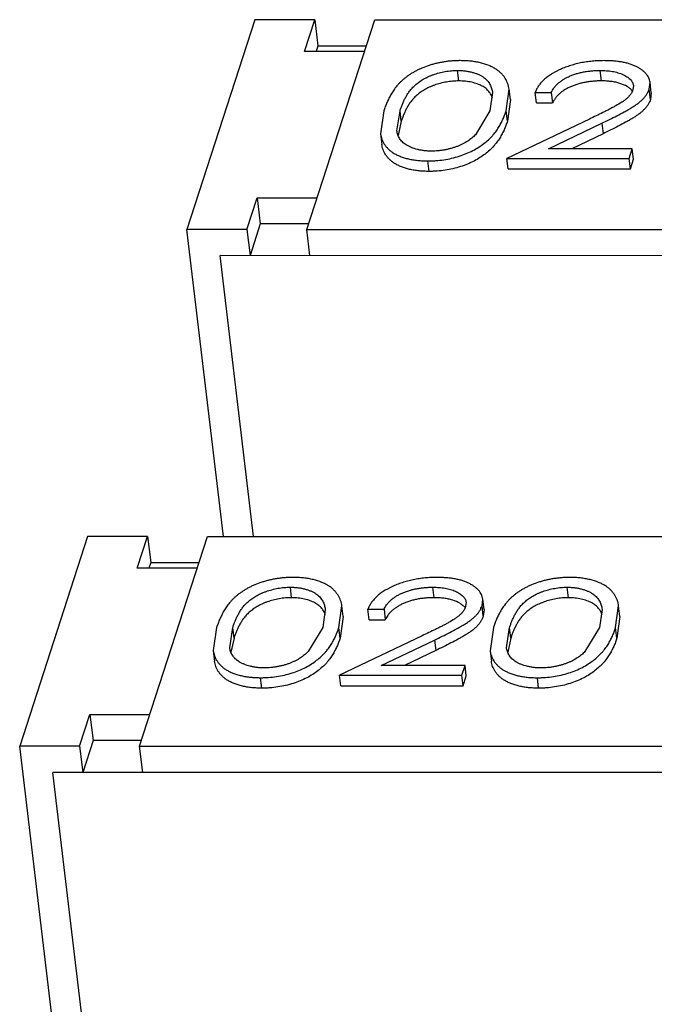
# Model space of a CAD drawing. Header units: millimetres. Extents: x -117 to 182, y -33 to 89.
# Tile 64 of 135: x -84.264 to -83.745, y -2.988 to -2.184. Entities that reach past the tile are written whole.
import ezdxf

# ---------------------------------------------------------------- set-up
doc = ezdxf.new("R2010")
doc.units = ezdxf.units.MM
doc.header["$LTSCALE"] = 1.21
doc.header["$MEASUREMENT"] = 0
doc.layers.get('0').update_dxf_attribs({"linetype": 'CONTINUOUS'})

msp = doc.modelspace()

# ---------------------------------------------------------------- linework, layer by layer
at = {"color": 7, "linetype": 'Continuous'}
for p, q in [((-84.07184, -2.18364), (-84.12735, -2.35503)), ((-84.02282, -2.18364), (-84.07184, -2.18364)), ((-84.03123, -2.20961), (-84.02282, -2.18364)), ((-84.02931, -2.35503), (-83.9738, -2.18364)), ((-84.02282, -2.18364), (-84.02027, -2.20501)), ((-83.9738, -2.18364), (-83.50319, -2.18366)), ((-83.98221, -2.20961), (-84.03123, -2.20961)), ((-84.02027, -2.20501), (-84.02176, -2.20961)), ((-84.02027, -2.20501), (-83.98072, -2.20501)), ((-83.90505, -2.23364), (-83.90607, -2.22509)), ((-83.78859, -2.23365), (-83.78961, -2.2251)), ((-83.74942, -2.24027), (-83.74879, -2.23478)), ((-83.74777, -2.24332), (-83.74879, -2.23478)), ((-83.87756, -2.24316), (-83.87962, -2.25806)), ((-83.86643, -2.25809), (-83.86398, -2.24039)), ((-83.86296, -2.24894), (-83.86398, -2.24039)), ((-83.84272, -2.24308), (-83.82952, -2.24308)), ((-83.84169, -2.25162), (-83.84272, -2.24308)), ((-83.82952, -2.24308), (-83.8285, -2.25162)), ((-83.76244, -2.23732), (-83.76282, -2.24089)), ((-83.7484, -2.24882), (-83.74942, -2.24027)), ((-83.74777, -2.24332), (-83.7484, -2.24882)), ((-83.86296, -2.24894), (-83.86541, -2.26663)), ((-83.84169, -2.25162), (-83.8285, -2.25162)), ((-83.96636, -2.25808), (-83.96907, -2.27692)), ((-83.95568, -2.27449), (-83.95315, -2.25805)), ((-83.95213, -2.2666), (-83.95315, -2.25805)), ((-83.87962, -2.25806), (-83.89153, -2.27764)), ((-83.86541, -2.26663), (-83.86643, -2.25809)), ((-83.95213, -2.2666), (-83.9547, -2.27817)), ((-83.79836, -2.26477), (-83.86584, -2.29701)), ((-83.83176, -2.28902), (-83.78823, -2.26822)), ((-83.78823, -2.26822), (-83.7872, -2.27676)), ((-83.96907, -2.27692), (-83.96805, -2.28547)), ((-83.7872, -2.27676), (-83.81285, -2.28902)), ((-83.76332, -2.28902), (-83.83176, -2.28902)), ((-83.76591, -2.29701), (-83.76332, -2.28902)), ((-83.7623, -2.29757), (-83.76332, -2.28902)), ((-83.92942, -2.30755), (-83.93045, -2.299)), ((-83.86584, -2.29701), (-83.76591, -2.29701)), ((-83.86482, -2.30555), (-83.86584, -2.29701)), ((-83.76489, -2.30556), (-83.76591, -2.29701)), ((-83.76489, -2.30556), (-83.7623, -2.29757)), ((-83.86482, -2.30555), (-83.76489, -2.30556)), ((-84.07833, -2.35503), (-84.06992, -2.32906)), ((-84.06992, -2.32906), (-84.0209, -2.32907)), ((-84.06992, -2.32906), (-84.06736, -2.35043)), ((-84.07833, -2.35503), (-84.12735, -2.35503)), ((-84.09737, -2.60579), (-84.12735, -2.35503)), ((-84.07833, -2.35503), (-84.07577, -2.3764)), ((-84.06736, -2.35043), (-84.07577, -2.3764)), ((-84.02781, -2.35043), (-84.06736, -2.35043)), ((-84.02931, -2.35503), (-83.55869, -2.35505)), ((-84.02675, -2.3764), (-84.02931, -2.35503)), ((-83.4826, -2.37642), (-84.10028, -2.3764)), ((-84.07286, -2.60579), (-84.10028, -2.3764)), ((-84.20856, -2.60578), (-84.26406, -2.77717)), ((-84.15953, -2.60578), (-84.20856, -2.60578)), ((-84.16794, -2.63175), (-84.15953, -2.60578)), ((-84.16602, -2.77718), (-84.11051, -2.60579)), ((-84.15953, -2.60578), (-84.15698, -2.62715)), ((-84.11051, -2.60579), (-83.6399, -2.60581)), ((-84.15698, -2.62715), (-84.15847, -2.63175)), ((-84.15698, -2.62715), (-84.11743, -2.62715)), ((-84.11892, -2.63175), (-84.16794, -2.63175)), ((-84.04176, -2.65578), (-84.04278, -2.64724)), ((-83.9253, -2.65579), (-83.92632, -2.64724)), ((-83.8155, -2.65579), (-83.81652, -2.64725)), ((-83.89915, -2.65946), (-83.89953, -2.66304)), ((-83.88613, -2.66241), (-83.8855, -2.65692)), ((-83.88448, -2.66547), (-83.8855, -2.65692)), ((-84.01427, -2.66531), (-84.01633, -2.6802)), ((-84.00314, -2.68023), (-84.00069, -2.66253)), ((-83.99967, -2.67108), (-84.00069, -2.66253)), ((-83.97943, -2.66522), (-83.96623, -2.66522)), ((-83.97841, -2.67376), (-83.97943, -2.66522)), ((-83.96623, -2.66522), (-83.96521, -2.67376)), ((-83.88511, -2.67096), (-83.88613, -2.66241)), ((-83.88448, -2.66547), (-83.88511, -2.67096)), ((-83.78802, -2.66531), (-83.79008, -2.68021)), ((-83.77689, -2.68024), (-83.77444, -2.66254)), ((-83.77342, -2.67109), (-83.77444, -2.66254)), ((-83.99967, -2.67108), (-84.00212, -2.68878)), ((-83.97841, -2.67376), (-83.96521, -2.67376)), ((-83.77342, -2.67109), (-83.77587, -2.68878)), ((-84.10307, -2.68023), (-84.10578, -2.69906)), ((-84.0924, -2.69664), (-84.08987, -2.68019)), ((-84.08884, -2.68874), (-84.08987, -2.68019)), ((-84.01633, -2.6802), (-84.02824, -2.69978)), ((-84.00212, -2.68878), (-84.00314, -2.68023)), ((-83.87682, -2.68023), (-83.87952, -2.69907)), ((-83.86614, -2.69665), (-83.86361, -2.6802)), ((-83.86259, -2.68875), (-83.86361, -2.6802)), ((-83.79008, -2.68021), (-83.80199, -2.69979)), ((-83.77587, -2.68878), (-83.77689, -2.68024)), ((-84.08884, -2.68874), (-84.09142, -2.70031)), ((-83.93507, -2.68691), (-84.00255, -2.71915)), ((-83.96847, -2.71116), (-83.92494, -2.69036)), ((-83.92494, -2.69036), (-83.92392, -2.69891)), ((-83.86259, -2.68875), (-83.86516, -2.70032)), ((-84.10578, -2.69907), (-84.10476, -2.70761)), ((-83.92392, -2.69891), (-83.94957, -2.71116)), ((-83.87952, -2.69907), (-83.8785, -2.70762)), ((-83.90003, -2.71117), (-83.96847, -2.71116)), ((-83.90262, -2.71916), (-83.90003, -2.71117)), ((-83.89901, -2.71971), (-83.90003, -2.71117)), ((-84.06614, -2.72969), (-84.06716, -2.72115)), ((-84.00255, -2.71915), (-83.90262, -2.71916)), ((-84.00153, -2.7277), (-84.00255, -2.71915)), ((-83.9016, -2.7277), (-83.90262, -2.71916)), ((-83.9016, -2.7277), (-83.89901, -2.71971)), ((-83.83988, -2.7297), (-83.8409, -2.72116)), ((-84.00153, -2.7277), (-83.9016, -2.7277)), ((-84.21504, -2.77717), (-84.20663, -2.75121)), ((-84.20663, -2.75121), (-84.15761, -2.75121)), ((-84.20663, -2.75121), (-84.20407, -2.77257)), ((-84.20407, -2.77257), (-84.21248, -2.79854)), ((-84.16453, -2.77257), (-84.20407, -2.77257)), ((-84.21504, -2.77717), (-84.26406, -2.77717)), ((-84.23408, -3.02793), (-84.26406, -2.77717)), ((-84.21504, -2.77717), (-84.21248, -2.79854)), ((-84.16602, -2.77718), (-83.6954, -2.7772)), ((-84.16346, -2.79854), (-84.16602, -2.77718)), ((-83.61932, -2.79856), (-84.237, -2.79854)), ((-84.20957, -3.02793), (-84.237, -2.79854))]:
    msp.add_line(p, q, dxfattribs=at)
for centre in [(-83.77208, -2.24912), (-83.90879, -2.67127)]:
    msp.add_arc(centre, 0.01148, 39.90326, 41.02226, dxfattribs=at)
for points, knots in [([(-83.90392, -2.2171), (-83.905, -2.21711), (-83.90717, -2.21713), (-83.91043, -2.21732), (-83.91369, -2.21762), (-83.91694, -2.21807), (-83.92016, -2.21862), (-83.92333, -2.21931), (-83.92643, -2.22012), (-83.93042, -2.2213), (-83.93425, -2.2227), (-83.93787, -2.22431), (-83.9404, -2.22561), (-83.9428, -2.22696), (-83.94505, -2.22839), (-83.94718, -2.22984), (-83.94917, -2.23136), (-83.95101, -2.23291), (-83.95273, -2.23449), (-83.9543, -2.23611), (-83.95574, -2.23775), (-83.95707, -2.23941), (-83.95868, -2.2416), (-83.96042, -2.24441), (-83.96225, -2.24781), (-83.96384, -2.25122), (-83.96521, -2.25464), (-83.96598, -2.25694), (-83.96636, -2.25808)], [0, 0, 0, 0, 0.040189, 0.08073, 0.121483, 0.162246, 0.202878, 0.243156, 0.282922, 0.322109, 0.398032, 0.434481, 0.469738, 0.503906, 0.536925, 0.569002, 0.599953, 0.629854, 0.6588, 0.686766, 0.71382, 0.740133, 0.765796, 0.815192, 0.862993, 0.909602, 0.955186, 1, 1, 1, 1]), ([(-83.86398, -2.24039), (-83.86407, -2.23964), (-83.86427, -2.23851), (-83.86467, -2.23703), (-83.86537, -2.23479), (-83.86646, -2.23265), (-83.86776, -2.23062), (-83.86852, -2.22961), (-83.86935, -2.22862), (-83.87024, -2.22765), (-83.87122, -2.2267), (-83.87267, -2.22547), (-83.87469, -2.224), (-83.87741, -2.22243), (-83.88161, -2.22052), (-83.88628, -2.21906), (-83.89131, -2.21805), (-83.89538, -2.21749), (-83.8996, -2.21715), (-83.90247, -2.21712), (-83.90392, -2.2171)], [0, 0, 0, 0, 0.045077, 0.067758, 0.090577, 0.184398, 0.208732, 0.233643, 0.259159, 0.285241, 0.312059, 0.339781, 0.397789, 0.459791, 0.526122, 0.670751, 0.748865, 0.83006, 0.914004, 1, 1, 1, 1]), ([(-83.78635, -2.21711), (-83.78795, -2.21713), (-83.79117, -2.21717), (-83.796, -2.21751), (-83.80082, -2.2181), (-83.80559, -2.21892), (-83.81024, -2.22003), (-83.81472, -2.22135), (-83.819, -2.22289), (-83.82424, -2.22517), (-83.82907, -2.22775), (-83.83328, -2.23077), (-83.83597, -2.23308), (-83.83826, -2.23548), (-83.84012, -2.23797), (-83.84163, -2.24048), (-83.84236, -2.24223), (-83.84272, -2.24308)], [0, 0, 0, 0, 0.073513, 0.147752, 0.222251, 0.296441, 0.369618, 0.441294, 0.510895, 0.577972, 0.703652, 0.761316, 0.815443, 0.86603, 0.913238, 0.957731, 1, 1, 1, 1]), ([(-83.74879, -2.23478), (-83.74894, -2.2335), (-83.74948, -2.23155), (-83.75089, -2.22924), (-83.75224, -2.22755), (-83.75386, -2.22594), (-83.75575, -2.22445), (-83.75787, -2.22303), (-83.76027, -2.22175), (-83.76292, -2.22063), (-83.76579, -2.21964), (-83.76886, -2.2188), (-83.77213, -2.21816), (-83.77555, -2.21768), (-83.77908, -2.21734), (-83.78269, -2.21715), (-83.78512, -2.21712), (-83.78635, -2.21711)], [0, 0, 0, 0, 0.086581, 0.132393, 0.180505, 0.231229, 0.285065, 0.341865, 0.402288, 0.46675, 0.534517, 0.605712, 0.68034, 0.757633, 0.836921, 0.917872, 1, 1, 1, 1]), ([(-83.95315, -2.25805), (-83.95286, -2.25716), (-83.95227, -2.25535), (-83.95121, -2.25269), (-83.95005, -2.25), (-83.94894, -2.2478), (-83.94797, -2.24604), (-83.94692, -2.24424), (-83.9457, -2.2425), (-83.94437, -2.24077), (-83.94286, -2.23902), (-83.94066, -2.23691), (-83.93765, -2.23449), (-83.93418, -2.23224), (-83.93097, -2.23056), (-83.92818, -2.22935), (-83.92516, -2.22825), (-83.9212, -2.22704), (-83.91627, -2.22591), (-83.91119, -2.22524), (-83.90777, -2.22514), (-83.90607, -2.22509)], [0, 0, 0, 0, 0.045455, 0.091658, 0.138586, 0.186532, 0.210922, 0.235661, 0.286968, 0.313484, 0.340846, 0.398664, 0.460461, 0.526818, 0.597852, 0.635194, 0.673738, 0.753185, 0.834869, 0.917744, 1, 1, 1, 1]), ([(-83.90607, -2.22509), (-83.90499, -2.22513), (-83.90286, -2.22518), (-83.89972, -2.22544), (-83.89673, -2.22592), (-83.89393, -2.22661), (-83.89131, -2.22743), (-83.88888, -2.22838), (-83.88668, -2.22946), (-83.88476, -2.23069), (-83.88309, -2.23203), (-83.88128, -2.23392), (-83.87988, -2.236), (-83.87883, -2.23817), (-83.87826, -2.23981), (-83.87784, -2.24148), (-83.87763, -2.2426), (-83.87756, -2.24316)], [0, 0, 0, 0, 0.087152, 0.172246, 0.253893, 0.331428, 0.405358, 0.475649, 0.541627, 0.602917, 0.660181, 0.713757, 0.813601, 0.861297, 0.907974, 0.954111, 1, 1, 1, 1]), ([(-83.82952, -2.24308), (-83.82922, -2.24248), (-83.82861, -2.24127), (-83.82745, -2.23952), (-83.82609, -2.23779), (-83.82449, -2.2361), (-83.8226, -2.23448), (-83.82046, -2.23294), (-83.81807, -2.23148), (-83.81543, -2.23016), (-83.81258, -2.22897), (-83.80956, -2.22791), (-83.80639, -2.22701), (-83.80311, -2.2263), (-83.79976, -2.22575), (-83.79638, -2.22536), (-83.79299, -2.22515), (-83.79073, -2.22512), (-83.78961, -2.2251)], [0, 0, 0, 0, 0.043319, 0.088625, 0.136267, 0.186698, 0.240621, 0.29795, 0.358657, 0.422948, 0.490243, 0.55987, 0.631558, 0.704763, 0.778745, 0.852927, 0.926787, 1, 1, 1, 1]), ([(-83.78961, -2.2251), (-83.78875, -2.22511), (-83.78703, -2.22513), (-83.78367, -2.22532), (-83.77966, -2.22578), (-83.77584, -2.22665), (-83.77304, -2.22756), (-83.77114, -2.22835), (-83.76939, -2.22922), (-83.76779, -2.23016), (-83.76636, -2.23118), (-83.76512, -2.23228), (-83.76407, -2.23343), (-83.76324, -2.23466), (-83.76268, -2.23597), (-83.76249, -2.23687), (-83.76244, -2.23732)], [0, 0, 0, 0, 0.081217, 0.161277, 0.315972, 0.460632, 0.528431, 0.592771, 0.653951, 0.712114, 0.767031, 0.818726, 0.867599, 0.913653, 0.957406, 1, 1, 1, 1]), ([(-83.90505, -2.23364), (-83.90675, -2.23369), (-83.91017, -2.23379), (-83.91525, -2.23446), (-83.92018, -2.23559), (-83.92414, -2.23679), (-83.92716, -2.2379), (-83.92995, -2.23911), (-83.93316, -2.24079), (-83.93663, -2.24304), (-83.93963, -2.24545), (-83.94183, -2.24757), (-83.94335, -2.24932), (-83.94468, -2.25104), (-83.9459, -2.25278), (-83.94695, -2.25458), (-83.94791, -2.25634), (-83.94903, -2.25855), (-83.95019, -2.26123), (-83.95125, -2.2639), (-83.95184, -2.2657), (-83.95213, -2.2666)], [0, 0, 0, 0, 0.082256, 0.165131, 0.246815, 0.326262, 0.364806, 0.402148, 0.473182, 0.539539, 0.601336, 0.659154, 0.686516, 0.713032, 0.764339, 0.789078, 0.813468, 0.861414, 0.908342, 0.954545, 1, 1, 1, 1]), ([(-83.87746, -2.24772), (-83.87778, -2.24678), (-83.87863, -2.2449), (-83.88041, -2.24224), (-83.88241, -2.24023), (-83.88437, -2.23882), (-83.88606, -2.23779), (-83.88796, -2.23689), (-83.89002, -2.23608), (-83.89222, -2.23536), (-83.8954, -2.23451), (-83.89969, -2.2338), (-83.90323, -2.23369), (-83.90505, -2.23364)], [0, 0, 0, 0, 0.090604, 0.18584, 0.289225, 0.345655, 0.405347, 0.469001, 0.536107, 0.606209, 0.679137, 0.834658, 1, 1, 1, 1]), ([(-83.78859, -2.23365), (-83.78971, -2.23366), (-83.79197, -2.23369), (-83.79535, -2.23391), (-83.79874, -2.23429), (-83.80209, -2.23484), (-83.80537, -2.23555), (-83.80854, -2.23645), (-83.81156, -2.23752), (-83.81441, -2.23871), (-83.81705, -2.24002), (-83.81944, -2.24148), (-83.82158, -2.24303), (-83.82346, -2.24464), (-83.82507, -2.24634), (-83.82643, -2.24807), (-83.82759, -2.24981), (-83.8282, -2.25103), (-83.8285, -2.25162)], [0, 0, 0, 0, 0.073213, 0.147073, 0.221255, 0.295237, 0.368442, 0.44013, 0.509757, 0.577052, 0.641343, 0.70205, 0.759379, 0.813302, 0.863733, 0.911375, 0.956681, 1, 1, 1, 1]), ([(-83.76342, -2.24159), (-83.76398, -2.24095), (-83.76528, -2.23971), (-83.76853, -2.23753), (-83.77247, -2.23584), (-83.7769, -2.2347), (-83.78062, -2.23407), (-83.78455, -2.23371), (-83.78723, -2.23366), (-83.78859, -2.23365)], [0, 0, 0, 0, 0.094232, 0.197707, 0.432095, 0.56376, 0.703504, 0.84962, 1, 1, 1, 1]), ([(-83.76282, -2.24089), (-83.76306, -2.2415), (-83.76342, -2.24242), (-83.76405, -2.24361), (-83.76483, -2.24481), (-83.76604, -2.24629), (-83.76776, -2.24797), (-83.76973, -2.2496), (-83.77274, -2.25168), (-83.776, -2.2536), (-83.77941, -2.25543), (-83.78202, -2.25683), (-83.78469, -2.25818), (-83.78829, -2.25997), (-83.79284, -2.26218), (-83.79652, -2.26391), (-83.79836, -2.26477)], [0, 0, 0, 0, 0.044688, 0.06783, 0.091975, 0.143268, 0.198253, 0.256789, 0.318681, 0.449095, 0.516336, 0.584033, 0.652506, 0.721413, 0.86019, 1, 1, 1, 1]), ([(-83.78823, -2.26822), (-83.78614, -2.26722), (-83.78198, -2.26523), (-83.77583, -2.26215), (-83.77083, -2.2595), (-83.76694, -2.25733), (-83.76413, -2.25566), (-83.76143, -2.25395), (-83.75889, -2.2522), (-83.75658, -2.25036), (-83.75455, -2.24844), (-83.75281, -2.24646), (-83.75157, -2.24476), (-83.75076, -2.24337), (-83.7501, -2.24201), (-83.74969, -2.24096), (-83.74942, -2.24027)], [0, 0, 0, 0, 0.142132, 0.282784, 0.421165, 0.489292, 0.556181, 0.621606, 0.685028, 0.745467, 0.802488, 0.856294, 0.90706, 0.931174, 0.954505, 1, 1, 1, 1]), ([(-83.7484, -2.24882), (-83.74867, -2.24951), (-83.74907, -2.25055), (-83.74974, -2.25192), (-83.75054, -2.2533), (-83.75179, -2.255), (-83.75353, -2.25698), (-83.75556, -2.2589), (-83.75787, -2.26075), (-83.76041, -2.2625), (-83.76311, -2.26421), (-83.76592, -2.26588), (-83.76981, -2.26804), (-83.77481, -2.2707), (-83.78095, -2.27377), (-83.78511, -2.27576), (-83.7872, -2.27676)], [0, 0, 0, 0, 0.045495, 0.068826, 0.09294, 0.143706, 0.197512, 0.254533, 0.314972, 0.378394, 0.443819, 0.510708, 0.578835, 0.717216, 0.857868, 1, 1, 1, 1]), ([(-83.93045, -2.299), (-83.92936, -2.299), (-83.92718, -2.29898), (-83.9228, -2.29871), (-83.91522, -2.29789), (-83.90492, -2.2955), (-83.89544, -2.29171), (-83.88889, -2.28792), (-83.88466, -2.28493), (-83.88092, -2.28182), (-83.87817, -2.2791), (-83.87628, -2.27684), (-83.87456, -2.27464), (-83.87264, -2.27186), (-83.87072, -2.26842), (-83.86903, -2.265), (-83.86763, -2.26155), (-83.86683, -2.25924), (-83.86643, -2.25809)], [0, 0, 0, 0, 0.039892, 0.080153, 0.161064, 0.319799, 0.467018, 0.534334, 0.597451, 0.656969, 0.71287, 0.739389, 0.765308, 0.815404, 0.863362, 0.909991, 0.955368, 1, 1, 1, 1]), ([(-83.86541, -2.26663), (-83.86581, -2.26778), (-83.86661, -2.2701), (-83.86801, -2.27355), (-83.86969, -2.27696), (-83.87162, -2.2804), (-83.87354, -2.28318), (-83.87526, -2.28538), (-83.87715, -2.28765), (-83.8799, -2.29037), (-83.88364, -2.29348), (-83.88787, -2.29647), (-83.89442, -2.30026), (-83.9039, -2.30404), (-83.9142, -2.30643), (-83.92178, -2.30726), (-83.92616, -2.30753), (-83.92834, -2.30754), (-83.92942, -2.30755)], [0, 0, 0, 0, 0.044632, 0.090009, 0.136638, 0.184596, 0.234692, 0.260611, 0.28713, 0.343031, 0.402549, 0.465666, 0.532982, 0.680201, 0.838936, 0.919847, 0.960108, 1, 1, 1, 1]), ([(-83.92742, -2.29101), (-83.92844, -2.29099), (-83.93045, -2.29094), (-83.93342, -2.29071), (-83.93627, -2.29026), (-83.93978, -2.28949), (-83.94306, -2.28845), (-83.94603, -2.2871), (-83.94799, -2.28603), (-83.9497, -2.28481), (-83.9512, -2.28351), (-83.95246, -2.28214), (-83.95348, -2.28068), (-83.95431, -2.27919), (-83.95519, -2.27717), (-83.95556, -2.27556), (-83.95568, -2.27449)], [0, 0, 0, 0, 0.085706, 0.169397, 0.250053, 0.327397, 0.471451, 0.5379, 0.600632, 0.659119, 0.714217, 0.766208, 0.81551, 0.863161, 0.909579, 1, 1, 1, 1]), ([(-83.96907, -2.27692), (-83.96898, -2.27764), (-83.96872, -2.27909), (-83.96788, -2.28195), (-83.96649, -2.2847), (-83.96464, -2.28726), (-83.96292, -2.28912), (-83.96093, -2.2909), (-83.95861, -2.29255), (-83.95594, -2.29401), (-83.95297, -2.29532), (-83.94973, -2.29644), (-83.94625, -2.29741), (-83.94253, -2.29811), (-83.93862, -2.29864), (-83.93458, -2.29896), (-83.93183, -2.29899), (-83.93045, -2.299)], [0, 0, 0, 0, 0.04488, 0.090188, 0.183779, 0.233124, 0.284919, 0.339452, 0.397607, 0.460134, 0.52677, 0.597394, 0.671581, 0.749738, 0.830771, 0.914378, 1, 1, 1, 1]), ([(-83.89153, -2.27764), (-83.89199, -2.27809), (-83.89293, -2.27901), (-83.89497, -2.2808), (-83.89787, -2.28294), (-83.90112, -2.28481), (-83.90397, -2.28619), (-83.90629, -2.28713), (-83.90872, -2.288), (-83.91124, -2.28877), (-83.91384, -2.28944), (-83.91651, -2.29), (-83.91922, -2.29046), (-83.92285, -2.29091), (-83.92559, -2.29097), (-83.92742, -2.29101)], [0, 0, 0, 0, 0.049188, 0.099929, 0.207526, 0.324075, 0.385617, 0.449528, 0.515294, 0.582551, 0.651028, 0.720472, 0.79058, 0.860786, 1, 1, 1, 1]), ([(-83.92942, -2.30755), (-83.93081, -2.30754), (-83.93356, -2.3075), (-83.9376, -2.30719), (-83.9415, -2.30666), (-83.94523, -2.30596), (-83.94871, -2.30498), (-83.95195, -2.30387), (-83.95492, -2.30256), (-83.95759, -2.3011), (-83.95991, -2.29945), (-83.9619, -2.29767), (-83.96361, -2.29581), (-83.96546, -2.29324), (-83.96685, -2.29049), (-83.9677, -2.28763), (-83.96796, -2.28619), (-83.96805, -2.28547)], [0, 0, 0, 0, 0.085622, 0.169229, 0.250262, 0.328419, 0.402606, 0.47323, 0.539866, 0.602393, 0.660548, 0.715081, 0.766876, 0.816221, 0.909812, 0.95512, 1, 1, 1, 1]), ([(-84.04063, -2.63925), (-84.04171, -2.63926), (-84.04388, -2.63927), (-84.04714, -2.63946), (-84.0504, -2.63976), (-84.05365, -2.64021), (-84.05688, -2.64076), (-84.06004, -2.64145), (-84.06314, -2.64226), (-84.06713, -2.64344), (-84.07096, -2.64484), (-84.07458, -2.64646), (-84.07711, -2.64775), (-84.07951, -2.6491), (-84.08176, -2.65053), (-84.0839, -2.65198), (-84.08588, -2.6535), (-84.08772, -2.65505), (-84.08944, -2.65663), (-84.09101, -2.65825), (-84.09246, -2.65989), (-84.09378, -2.66155), (-84.0954, -2.66374), (-84.09713, -2.66655), (-84.09896, -2.66995), (-84.10055, -2.67336), (-84.10192, -2.67678), (-84.10269, -2.67908), (-84.10307, -2.68023)], [0, 0, 0, 0, 0.040189, 0.08073, 0.121483, 0.162246, 0.202878, 0.243156, 0.282922, 0.322109, 0.398032, 0.434481, 0.469738, 0.503906, 0.536925, 0.569002, 0.599953, 0.629854, 0.6588, 0.686766, 0.71382, 0.740133, 0.765796, 0.815192, 0.862993, 0.909602, 0.955186, 1, 1, 1, 1]), ([(-84.00069, -2.66253), (-84.00078, -2.66178), (-84.00098, -2.66065), (-84.00138, -2.65918), (-84.00208, -2.65693), (-84.00317, -2.65479), (-84.00447, -2.65276), (-84.00523, -2.65175), (-84.00606, -2.65076), (-84.00696, -2.64979), (-84.00793, -2.64884), (-84.00938, -2.64761), (-84.0114, -2.64614), (-84.01412, -2.64457), (-84.01832, -2.64267), (-84.023, -2.6412), (-84.02803, -2.6402), (-84.03209, -2.63963), (-84.03632, -2.6393), (-84.03918, -2.63926), (-84.04063, -2.63925)], [0, 0, 0, 0, 0.045077, 0.067758, 0.090577, 0.184398, 0.208732, 0.233643, 0.259159, 0.285241, 0.312059, 0.339781, 0.397789, 0.459791, 0.526122, 0.670751, 0.748865, 0.83006, 0.914004, 1, 1, 1, 1]), ([(-83.92306, -2.63925), (-83.92466, -2.63927), (-83.92788, -2.63931), (-83.93271, -2.63965), (-83.93754, -2.64024), (-83.9423, -2.64106), (-83.94695, -2.64217), (-83.95144, -2.64349), (-83.95571, -2.64503), (-83.96095, -2.64731), (-83.96579, -2.64989), (-83.96999, -2.65292), (-83.97268, -2.65523), (-83.97497, -2.65762), (-83.97683, -2.66011), (-83.97835, -2.66262), (-83.97907, -2.66437), (-83.97943, -2.66522)], [0, 0, 0, 0, 0.073513, 0.147752, 0.222251, 0.296441, 0.369618, 0.441294, 0.510895, 0.577972, 0.703652, 0.761316, 0.815443, 0.86603, 0.913238, 0.957731, 1, 1, 1, 1]), ([(-83.8855, -2.65692), (-83.88566, -2.65564), (-83.88619, -2.65369), (-83.8876, -2.65138), (-83.88895, -2.6497), (-83.89057, -2.64808), (-83.89246, -2.64659), (-83.89459, -2.64517), (-83.89698, -2.64389), (-83.89963, -2.64278), (-83.9025, -2.64178), (-83.90558, -2.64094), (-83.90884, -2.6403), (-83.91226, -2.63983), (-83.91579, -2.63948), (-83.9194, -2.63929), (-83.92183, -2.63927), (-83.92306, -2.63925)], [0, 0, 0, 0, 0.086581, 0.132393, 0.180505, 0.231229, 0.285065, 0.341865, 0.402288, 0.46675, 0.534517, 0.605712, 0.68034, 0.757633, 0.836921, 0.917872, 1, 1, 1, 1]), ([(-83.81438, -2.63926), (-83.81546, -2.63927), (-83.81762, -2.63928), (-83.82088, -2.63947), (-83.82415, -2.63977), (-83.8274, -2.64022), (-83.83062, -2.64077), (-83.83379, -2.64146), (-83.83689, -2.64227), (-83.84087, -2.64345), (-83.8447, -2.64485), (-83.84833, -2.64646), (-83.85086, -2.64776), (-83.85326, -2.64911), (-83.85551, -2.65054), (-83.85764, -2.65199), (-83.85962, -2.65351), (-83.86147, -2.65506), (-83.86318, -2.65664), (-83.86476, -2.65826), (-83.8662, -2.6599), (-83.86752, -2.66156), (-83.86914, -2.66375), (-83.87088, -2.66656), (-83.87271, -2.66996), (-83.8743, -2.67337), (-83.87567, -2.67679), (-83.87644, -2.67909), (-83.87682, -2.68023)], [0, 0, 0, 0, 0.040189, 0.08073, 0.121483, 0.162246, 0.202878, 0.243156, 0.282922, 0.322109, 0.398032, 0.434481, 0.469738, 0.503906, 0.536925, 0.569002, 0.599953, 0.629854, 0.6588, 0.686766, 0.71382, 0.740133, 0.765796, 0.815192, 0.862993, 0.909602, 0.955186, 1, 1, 1, 1]), ([(-83.77444, -2.66254), (-83.77453, -2.66179), (-83.77473, -2.66066), (-83.77512, -2.65918), (-83.77582, -2.65694), (-83.77691, -2.6548), (-83.77822, -2.65277), (-83.77897, -2.65176), (-83.77981, -2.65077), (-83.7807, -2.6498), (-83.78168, -2.64885), (-83.78313, -2.64762), (-83.78514, -2.64615), (-83.78787, -2.64458), (-83.79207, -2.64267), (-83.79674, -2.64121), (-83.80177, -2.64021), (-83.80583, -2.63964), (-83.81006, -2.63931), (-83.81293, -2.63927), (-83.81438, -2.63926)], [0, 0, 0, 0, 0.045077, 0.067758, 0.090577, 0.184398, 0.208732, 0.233643, 0.259159, 0.285241, 0.312059, 0.339781, 0.397789, 0.459791, 0.526122, 0.670751, 0.748865, 0.83006, 0.914004, 1, 1, 1, 1]), ([(-84.08987, -2.68019), (-84.08957, -2.6793), (-84.08898, -2.6775), (-84.08792, -2.67483), (-84.08676, -2.67215), (-84.08565, -2.66994), (-84.08468, -2.66818), (-84.08363, -2.66638), (-84.08241, -2.66464), (-84.08108, -2.66291), (-84.07957, -2.66116), (-84.07737, -2.65905), (-84.07436, -2.65663), (-84.0709, -2.65439), (-84.06768, -2.65271), (-84.06489, -2.6515), (-84.06187, -2.65039), (-84.05791, -2.64918), (-84.05298, -2.64806), (-84.0479, -2.64738), (-84.04448, -2.64728), (-84.04278, -2.64724)], [0, 0, 0, 0, 0.045455, 0.091658, 0.138586, 0.186532, 0.210922, 0.235661, 0.286968, 0.313484, 0.340846, 0.398664, 0.460461, 0.526818, 0.597852, 0.635194, 0.673738, 0.753185, 0.834869, 0.917744, 1, 1, 1, 1]), ([(-84.04278, -2.64724), (-84.0417, -2.64727), (-84.03957, -2.64732), (-84.03643, -2.64758), (-84.03345, -2.64806), (-84.03064, -2.64875), (-84.02802, -2.64958), (-84.02559, -2.65052), (-84.02339, -2.6516), (-84.02147, -2.65284), (-84.0198, -2.65417), (-84.018, -2.65606), (-84.01659, -2.65814), (-84.01554, -2.66031), (-84.01497, -2.66195), (-84.01455, -2.66362), (-84.01434, -2.66474), (-84.01427, -2.66531)], [0, 0, 0, 0, 0.087152, 0.172246, 0.253893, 0.331428, 0.405358, 0.475649, 0.541627, 0.602917, 0.660181, 0.713757, 0.813601, 0.861297, 0.907974, 0.954111, 1, 1, 1, 1]), ([(-83.96623, -2.66522), (-83.96593, -2.66462), (-83.96532, -2.66341), (-83.96416, -2.66166), (-83.9628, -2.65993), (-83.9612, -2.65824), (-83.95931, -2.65662), (-83.95717, -2.65508), (-83.95478, -2.65362), (-83.95214, -2.6523), (-83.94929, -2.65112), (-83.94627, -2.65005), (-83.9431, -2.64915), (-83.93982, -2.64844), (-83.93647, -2.64789), (-83.93309, -2.6475), (-83.9297, -2.64729), (-83.92744, -2.64726), (-83.92632, -2.64724)], [0, 0, 0, 0, 0.043319, 0.088625, 0.136267, 0.186698, 0.240621, 0.29795, 0.358657, 0.422948, 0.490243, 0.55987, 0.631558, 0.704763, 0.778745, 0.852927, 0.926787, 1, 1, 1, 1]), ([(-83.92632, -2.64724), (-83.92546, -2.64725), (-83.92374, -2.64728), (-83.92039, -2.64746), (-83.91637, -2.64793), (-83.91255, -2.64879), (-83.90975, -2.64971), (-83.90785, -2.65049), (-83.9061, -2.65136), (-83.9045, -2.6523), (-83.90307, -2.65332), (-83.90183, -2.65442), (-83.90078, -2.65558), (-83.89995, -2.65681), (-83.89939, -2.65811), (-83.8992, -2.65901), (-83.89915, -2.65946)], [0, 0, 0, 0, 0.081217, 0.161277, 0.315972, 0.460632, 0.528431, 0.592771, 0.653951, 0.712114, 0.767031, 0.818726, 0.867599, 0.913653, 0.957406, 1, 1, 1, 1]), ([(-83.86361, -2.6802), (-83.86332, -2.67931), (-83.86273, -2.6775), (-83.86167, -2.67484), (-83.8605, -2.67216), (-83.85939, -2.66995), (-83.85842, -2.66819), (-83.85738, -2.66639), (-83.85616, -2.66465), (-83.85483, -2.66292), (-83.85331, -2.66117), (-83.85111, -2.65906), (-83.84811, -2.65664), (-83.84464, -2.6544), (-83.84143, -2.65272), (-83.83863, -2.65151), (-83.83561, -2.6504), (-83.83165, -2.64919), (-83.82672, -2.64807), (-83.82165, -2.64739), (-83.81823, -2.64729), (-83.81652, -2.64725)], [0, 0, 0, 0, 0.045455, 0.091658, 0.138586, 0.186532, 0.210922, 0.235661, 0.286968, 0.313484, 0.340846, 0.398664, 0.460461, 0.526818, 0.597852, 0.635194, 0.673738, 0.753185, 0.834869, 0.917744, 1, 1, 1, 1]), ([(-83.81652, -2.64725), (-83.81544, -2.64728), (-83.81331, -2.64733), (-83.81018, -2.64759), (-83.80719, -2.64807), (-83.80438, -2.64876), (-83.80176, -2.64959), (-83.79934, -2.65053), (-83.79714, -2.65161), (-83.79521, -2.65285), (-83.79354, -2.65418), (-83.79174, -2.65607), (-83.79033, -2.65815), (-83.78929, -2.66032), (-83.78871, -2.66196), (-83.7883, -2.66363), (-83.78809, -2.66475), (-83.78802, -2.66531)], [0, 0, 0, 0, 0.087152, 0.172246, 0.253893, 0.331428, 0.405358, 0.475649, 0.541627, 0.602917, 0.660181, 0.713757, 0.813601, 0.861297, 0.907974, 0.954111, 1, 1, 1, 1]), ([(-84.04176, -2.65578), (-84.04346, -2.65583), (-84.04688, -2.65593), (-84.05196, -2.6566), (-84.05689, -2.65773), (-84.06085, -2.65893), (-84.06387, -2.66004), (-84.06666, -2.66125), (-84.06987, -2.66293), (-84.07334, -2.66518), (-84.07635, -2.66759), (-84.07855, -2.66971), (-84.08006, -2.67146), (-84.08139, -2.67318), (-84.08261, -2.67492), (-84.08366, -2.67672), (-84.08463, -2.67849), (-84.08574, -2.68069), (-84.0869, -2.68337), (-84.08796, -2.68604), (-84.08855, -2.68785), (-84.08884, -2.68874)], [0, 0, 0, 0, 0.082256, 0.165131, 0.246815, 0.326262, 0.364806, 0.402148, 0.473182, 0.539539, 0.601336, 0.659154, 0.686516, 0.713032, 0.764339, 0.789078, 0.813468, 0.861414, 0.908342, 0.954545, 1, 1, 1, 1]), ([(-84.01417, -2.66986), (-84.0145, -2.66892), (-84.01534, -2.66704), (-84.01712, -2.66438), (-84.01912, -2.66238), (-84.02108, -2.66096), (-84.02278, -2.65993), (-84.02467, -2.65903), (-84.02673, -2.65822), (-84.02893, -2.6575), (-84.03211, -2.65665), (-84.0364, -2.65594), (-84.03994, -2.65583), (-84.04176, -2.65578)], [0, 0, 0, 0, 0.090604, 0.18584, 0.289225, 0.345655, 0.405347, 0.469001, 0.536107, 0.606209, 0.679137, 0.834658, 1, 1, 1, 1]), ([(-83.9253, -2.65579), (-83.92642, -2.6558), (-83.92868, -2.65583), (-83.93207, -2.65605), (-83.93545, -2.65643), (-83.9388, -2.65698), (-83.94208, -2.6577), (-83.94525, -2.6586), (-83.94827, -2.65966), (-83.95112, -2.66085), (-83.95376, -2.66217), (-83.95615, -2.66363), (-83.95829, -2.66517), (-83.96018, -2.66678), (-83.96178, -2.66848), (-83.96314, -2.67021), (-83.9643, -2.67195), (-83.96491, -2.67317), (-83.96521, -2.67376)], [0, 0, 0, 0, 0.073213, 0.147073, 0.221255, 0.295237, 0.368442, 0.44013, 0.509757, 0.577052, 0.641343, 0.70205, 0.759379, 0.813302, 0.863733, 0.911375, 0.956681, 1, 1, 1, 1]), ([(-83.90013, -2.66373), (-83.90069, -2.66309), (-83.90199, -2.66185), (-83.90524, -2.65967), (-83.90918, -2.65798), (-83.91361, -2.65684), (-83.91733, -2.65622), (-83.92126, -2.65585), (-83.92394, -2.65581), (-83.9253, -2.65579)], [0, 0, 0, 0, 0.094232, 0.197707, 0.432095, 0.56376, 0.703504, 0.84962, 1, 1, 1, 1]), ([(-83.8155, -2.65579), (-83.8172, -2.65584), (-83.82063, -2.65594), (-83.8257, -2.65661), (-83.83063, -2.65774), (-83.83459, -2.65894), (-83.83761, -2.66005), (-83.84041, -2.66126), (-83.84362, -2.66294), (-83.84709, -2.66519), (-83.85009, -2.6676), (-83.85229, -2.66972), (-83.8538, -2.67147), (-83.85513, -2.67319), (-83.85636, -2.67493), (-83.8574, -2.67673), (-83.85837, -2.67849), (-83.85948, -2.6807), (-83.86064, -2.68338), (-83.86171, -2.68605), (-83.86229, -2.68786), (-83.86259, -2.68875)], [0, 0, 0, 0, 0.082256, 0.165131, 0.246815, 0.326262, 0.364806, 0.402148, 0.473182, 0.539539, 0.601336, 0.659154, 0.686516, 0.713032, 0.764339, 0.789078, 0.813468, 0.861414, 0.908342, 0.954545, 1, 1, 1, 1]), ([(-83.78792, -2.66987), (-83.78824, -2.66893), (-83.78909, -2.66705), (-83.79086, -2.66439), (-83.79286, -2.66238), (-83.79482, -2.66097), (-83.79652, -2.65994), (-83.79842, -2.65904), (-83.80048, -2.65823), (-83.80268, -2.65751), (-83.80585, -2.65666), (-83.81015, -2.65595), (-83.81368, -2.65584), (-83.8155, -2.65579)], [0, 0, 0, 0, 0.090604, 0.18584, 0.289225, 0.345655, 0.405347, 0.469001, 0.536107, 0.606209, 0.679137, 0.834658, 1, 1, 1, 1]), ([(-83.89953, -2.66304), (-83.89977, -2.66364), (-83.90014, -2.66456), (-83.90076, -2.66575), (-83.90154, -2.66695), (-83.90275, -2.66843), (-83.90447, -2.67011), (-83.90644, -2.67174), (-83.90945, -2.67382), (-83.91271, -2.67574), (-83.91612, -2.67757), (-83.91873, -2.67897), (-83.9214, -2.68032), (-83.925, -2.68211), (-83.92956, -2.68432), (-83.93323, -2.68605), (-83.93507, -2.68691)], [0, 0, 0, 0, 0.044688, 0.06783, 0.091975, 0.143268, 0.198253, 0.256789, 0.318681, 0.449095, 0.516336, 0.584033, 0.652506, 0.721413, 0.86019, 1, 1, 1, 1]), ([(-83.92494, -2.69036), (-83.92285, -2.68936), (-83.91869, -2.68737), (-83.91255, -2.6843), (-83.90755, -2.68164), (-83.90365, -2.67947), (-83.90084, -2.6778), (-83.89814, -2.6761), (-83.8956, -2.67434), (-83.89329, -2.6725), (-83.89126, -2.67058), (-83.88952, -2.6686), (-83.88828, -2.6669), (-83.88747, -2.66551), (-83.88681, -2.66415), (-83.8864, -2.6631), (-83.88613, -2.66241)], [0, 0, 0, 0, 0.142132, 0.282784, 0.421165, 0.489292, 0.556181, 0.621606, 0.685028, 0.745467, 0.802488, 0.856294, 0.90706, 0.931174, 0.954505, 1, 1, 1, 1]), ([(-83.88511, -2.67096), (-83.88538, -2.67165), (-83.88579, -2.6727), (-83.88645, -2.67406), (-83.88726, -2.67544), (-83.8885, -2.67714), (-83.89024, -2.67912), (-83.89227, -2.68105), (-83.89458, -2.68289), (-83.89712, -2.68464), (-83.89982, -2.68635), (-83.90263, -2.68802), (-83.90652, -2.69019), (-83.91152, -2.69284), (-83.91767, -2.69591), (-83.92183, -2.6979), (-83.92392, -2.69891)], [0, 0, 0, 0, 0.045495, 0.068826, 0.09294, 0.143706, 0.197512, 0.254533, 0.314972, 0.378394, 0.443819, 0.510708, 0.578835, 0.717216, 0.857868, 1, 1, 1, 1]), ([(-84.06716, -2.72115), (-84.06607, -2.72114), (-84.06389, -2.72112), (-84.05951, -2.72086), (-84.05193, -2.72003), (-84.04164, -2.71764), (-84.03215, -2.71385), (-84.0256, -2.71006), (-84.02137, -2.70707), (-84.01764, -2.70396), (-84.01488, -2.70124), (-84.01299, -2.69898), (-84.01127, -2.69678), (-84.00935, -2.694), (-84.00743, -2.69056), (-84.00574, -2.68714), (-84.00435, -2.68369), (-84.00354, -2.68138), (-84.00314, -2.68023)], [0, 0, 0, 0, 0.039892, 0.080153, 0.161064, 0.319799, 0.467018, 0.534334, 0.597451, 0.656969, 0.71287, 0.739389, 0.765308, 0.815404, 0.863362, 0.909991, 0.955368, 1, 1, 1, 1]), ([(-83.8409, -2.72116), (-83.83981, -2.72115), (-83.83763, -2.72113), (-83.83326, -2.72087), (-83.82568, -2.72004), (-83.81538, -2.71765), (-83.80589, -2.71386), (-83.79934, -2.71007), (-83.79512, -2.70708), (-83.79138, -2.70397), (-83.78863, -2.70125), (-83.78674, -2.69899), (-83.78502, -2.69679), (-83.78309, -2.69401), (-83.78117, -2.69057), (-83.77948, -2.68715), (-83.77809, -2.6837), (-83.77729, -2.68139), (-83.77689, -2.68024)], [0, 0, 0, 0, 0.039892, 0.080153, 0.161064, 0.319799, 0.467018, 0.534334, 0.597451, 0.656969, 0.71287, 0.739389, 0.765308, 0.815404, 0.863362, 0.909991, 0.955368, 1, 1, 1, 1]), ([(-84.00212, -2.68878), (-84.00252, -2.68992), (-84.00332, -2.69224), (-84.00472, -2.69569), (-84.00641, -2.69911), (-84.00833, -2.70255), (-84.01025, -2.70533), (-84.01197, -2.70752), (-84.01386, -2.70979), (-84.01661, -2.71251), (-84.02035, -2.71562), (-84.02458, -2.71861), (-84.03113, -2.7224), (-84.04061, -2.72618), (-84.05091, -2.72858), (-84.05849, -2.7294), (-84.06287, -2.72967), (-84.06505, -2.72968), (-84.06614, -2.72969)], [0, 0, 0, 0, 0.044632, 0.090009, 0.136638, 0.184596, 0.234692, 0.260611, 0.28713, 0.343031, 0.402549, 0.465666, 0.532982, 0.680201, 0.838936, 0.919847, 0.960108, 1, 1, 1, 1]), ([(-83.77587, -2.68878), (-83.77626, -2.68993), (-83.77707, -2.69225), (-83.77846, -2.6957), (-83.78015, -2.69911), (-83.78207, -2.70256), (-83.78399, -2.70533), (-83.78571, -2.70753), (-83.7876, -2.7098), (-83.79036, -2.71252), (-83.7941, -2.71563), (-83.79832, -2.71862), (-83.80487, -2.72241), (-83.81436, -2.72619), (-83.82466, -2.72858), (-83.83223, -2.72941), (-83.83661, -2.72968), (-83.83879, -2.72969), (-83.83988, -2.7297)], [0, 0, 0, 0, 0.044632, 0.090009, 0.136638, 0.184596, 0.234692, 0.260611, 0.28713, 0.343031, 0.402549, 0.465666, 0.532982, 0.680201, 0.838936, 0.919847, 0.960108, 1, 1, 1, 1]), ([(-84.10578, -2.69906), (-84.10569, -2.69979), (-84.10543, -2.70123), (-84.10459, -2.70409), (-84.1032, -2.70684), (-84.10135, -2.70941), (-84.09963, -2.71126), (-84.09764, -2.71304), (-84.09532, -2.71469), (-84.09265, -2.71615), (-84.08969, -2.71746), (-84.08644, -2.71858), (-84.08296, -2.71955), (-84.07924, -2.72025), (-84.07534, -2.72078), (-84.07129, -2.7211), (-84.06854, -2.72113), (-84.06716, -2.72115)], [0, 0, 0, 0, 0.04488, 0.090188, 0.183779, 0.233124, 0.284919, 0.339452, 0.397607, 0.460134, 0.52677, 0.597394, 0.671581, 0.749738, 0.830771, 0.914378, 1, 1, 1, 1]), ([(-84.06413, -2.71316), (-84.06515, -2.71313), (-84.06716, -2.71308), (-84.07014, -2.71285), (-84.07298, -2.71241), (-84.0765, -2.71164), (-84.07978, -2.71059), (-84.08274, -2.70924), (-84.0847, -2.70817), (-84.08642, -2.70695), (-84.08791, -2.70566), (-84.08917, -2.70428), (-84.09019, -2.70282), (-84.09102, -2.70133), (-84.0919, -2.69931), (-84.09227, -2.69771), (-84.0924, -2.69664)], [0, 0, 0, 0, 0.085706, 0.169397, 0.250053, 0.327397, 0.471451, 0.5379, 0.600632, 0.659119, 0.714217, 0.766208, 0.81551, 0.863161, 0.909579, 1, 1, 1, 1]), ([(-84.02824, -2.69978), (-84.0287, -2.70023), (-84.02964, -2.70115), (-84.03168, -2.70294), (-84.03458, -2.70508), (-84.03783, -2.70695), (-84.04068, -2.70833), (-84.043, -2.70928), (-84.04543, -2.71014), (-84.04795, -2.71091), (-84.05055, -2.71158), (-84.05322, -2.71214), (-84.05593, -2.7126), (-84.05956, -2.71305), (-84.06231, -2.71312), (-84.06413, -2.71316)], [0, 0, 0, 0, 0.049188, 0.099929, 0.207526, 0.324075, 0.385617, 0.449528, 0.515294, 0.582551, 0.651028, 0.720472, 0.79058, 0.860786, 1, 1, 1, 1]), ([(-83.87952, -2.69907), (-83.87944, -2.69979), (-83.87917, -2.70124), (-83.87833, -2.7041), (-83.87694, -2.70685), (-83.87509, -2.70941), (-83.87338, -2.71127), (-83.87139, -2.71305), (-83.86906, -2.7147), (-83.8664, -2.71616), (-83.86343, -2.71747), (-83.86019, -2.71859), (-83.8567, -2.71956), (-83.85298, -2.72026), (-83.84908, -2.72079), (-83.84503, -2.72111), (-83.84229, -2.72114), (-83.8409, -2.72116)], [0, 0, 0, 0, 0.04488, 0.090188, 0.183779, 0.233124, 0.284919, 0.339452, 0.397607, 0.460134, 0.52677, 0.597394, 0.671581, 0.749738, 0.830771, 0.914378, 1, 1, 1, 1]), ([(-83.83787, -2.71317), (-83.83889, -2.71314), (-83.84091, -2.71309), (-83.84388, -2.71286), (-83.84673, -2.71241), (-83.85024, -2.71165), (-83.85352, -2.7106), (-83.85648, -2.70925), (-83.85845, -2.70818), (-83.86016, -2.70696), (-83.86165, -2.70567), (-83.86292, -2.70429), (-83.86393, -2.70283), (-83.86477, -2.70134), (-83.86564, -2.69932), (-83.86601, -2.69771), (-83.86614, -2.69665)], [0, 0, 0, 0, 0.085706, 0.169397, 0.250053, 0.327397, 0.471451, 0.5379, 0.600632, 0.659119, 0.714217, 0.766208, 0.81551, 0.863161, 0.909579, 1, 1, 1, 1]), ([(-83.80199, -2.69979), (-83.80245, -2.70024), (-83.80338, -2.70116), (-83.80543, -2.70295), (-83.80833, -2.70509), (-83.81158, -2.70696), (-83.81443, -2.70834), (-83.81675, -2.70929), (-83.81918, -2.71015), (-83.8217, -2.71092), (-83.8243, -2.71159), (-83.82696, -2.71215), (-83.82967, -2.71261), (-83.8333, -2.71306), (-83.83605, -2.71313), (-83.83787, -2.71317)], [0, 0, 0, 0, 0.049188, 0.099929, 0.207526, 0.324075, 0.385617, 0.449528, 0.515294, 0.582551, 0.651028, 0.720472, 0.79058, 0.860786, 1, 1, 1, 1]), ([(-84.06614, -2.72969), (-84.06752, -2.72968), (-84.07027, -2.72965), (-84.07431, -2.72933), (-84.07822, -2.7288), (-84.08194, -2.7281), (-84.08542, -2.72713), (-84.08866, -2.72601), (-84.09163, -2.7247), (-84.0943, -2.72324), (-84.09662, -2.72159), (-84.09861, -2.71981), (-84.10033, -2.71795), (-84.10218, -2.71539), (-84.10357, -2.71264), (-84.10441, -2.70977), (-84.10467, -2.70833), (-84.10476, -2.70761)], [0, 0, 0, 0, 0.085622, 0.169229, 0.250262, 0.328419, 0.402606, 0.47323, 0.539866, 0.602393, 0.660548, 0.715081, 0.766876, 0.816221, 0.909812, 0.95512, 1, 1, 1, 1]), ([(-83.83988, -2.7297), (-83.84127, -2.72969), (-83.84401, -2.72966), (-83.84806, -2.72934), (-83.85196, -2.72881), (-83.85568, -2.72811), (-83.85917, -2.72714), (-83.86241, -2.72602), (-83.86538, -2.72471), (-83.86804, -2.72325), (-83.87036, -2.7216), (-83.87235, -2.71982), (-83.87407, -2.71796), (-83.87592, -2.7154), (-83.87731, -2.71264), (-83.87815, -2.70978), (-83.87842, -2.70834), (-83.8785, -2.70762)], [0, 0, 0, 0, 0.085622, 0.169229, 0.250262, 0.328419, 0.402606, 0.47323, 0.539866, 0.602393, 0.660548, 0.715081, 0.766876, 0.816221, 0.909812, 0.95512, 1, 1, 1, 1])]:
    msp.add_open_spline(points, degree=3, knots=knots, dxfattribs=at)

doc.saveas('drawing.dxf')
